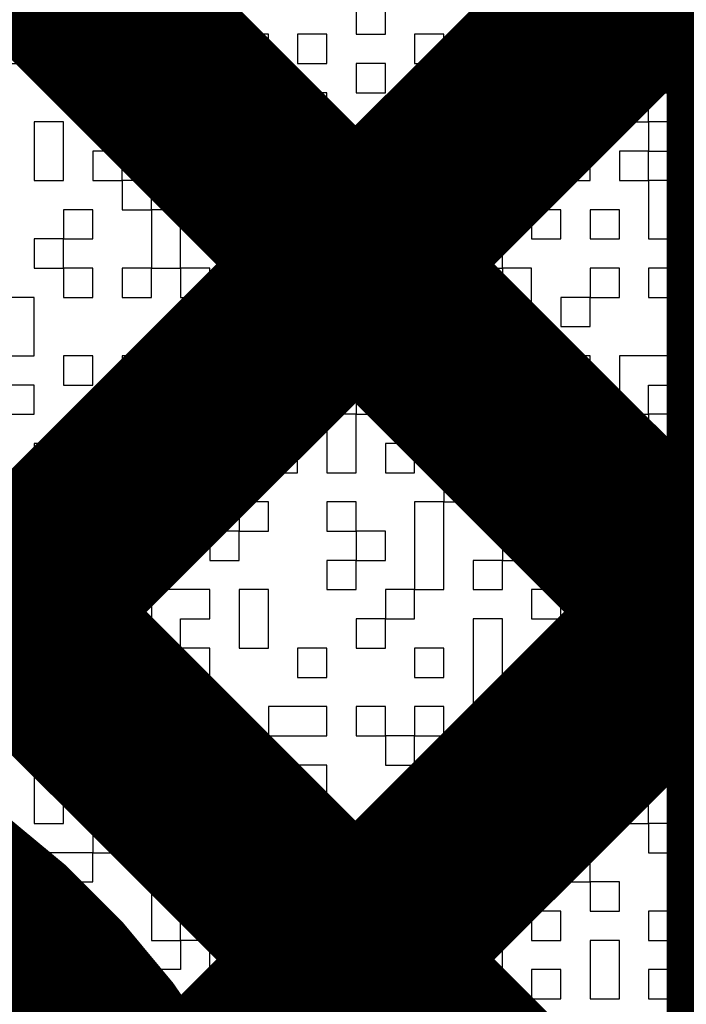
# Model space of a CAD drawing. Header units: millimetres. Extents: x 3.06 to 5.82, y 1.29 to 3.84.
# Tile 71 of 244: x 4.5967 to 4.6238, y 1.8932 to 1.9333. Entities that reach past the tile are written whole.
import ezdxf

# ---------------------------------------------------------------- set-up
doc = ezdxf.new("R2010")
doc.units = ezdxf.units.MM
doc.header["$MEASUREMENT"] = 0
for name, color, linetype in [('BottomLayer', 5, 'Continuous'), ('TopLayer', 1, 'Continuous'), ('TopOverlay', 2, 'Continuous')]:
    doc.layers.add(name, color=color, linetype=linetype)

msp = doc.modelspace()

# ---------------------------------------------------------------- linework, layer by layer
at = {"layer": 'BottomLayer', "const_width": 0.008}
for points in [[(4.548786, 1.956598), (5.014384, 1.491)], [(4.565, 1.906278), (4.615321, 1.956598)], [(4.57707, 1.956598), (5.022308, 1.511361)], [(4.587413, 1.900406), (4.643605, 1.956598)], [(4.602187, 1.886896), (4.671889, 1.956598)], [(4.605355, 1.956598), (5.032078, 1.529875)]]:
    msp.add_lwpolyline(points, dxfattribs=at)
msp.add_lwpolyline([(4.575, 1.903, -0.414214), (4.606, 1.872)], format="xyb", dxfattribs=at)
at = {"layer": 'TopLayer', "const_width": 0.008}
for points in [[(4.583953, 1.978), (4.627, 1.934953)], [(4.627, 1.857113), (4.627, 1.971887)], [(4.577984, 1.919262), (4.627, 1.968278)], [(4.577984, 1.955684), (4.627, 1.906669)], [(4.588102, 1.901095), (4.627, 1.939993)], [(4.577984, 1.9274), (4.627, 1.878384)], [(4.602534, 1.887243), (4.627, 1.911709)]]:
    msp.add_lwpolyline(points, dxfattribs=at)
at = {"layer": 'TopLayer', "const_width": 0.004}
for points in [[(4.625, 1.934953, 1), (4.629, 1.934953, 1)], [(4.625, 1.911709, 1), (4.629, 1.911709, 1)], [(4.625, 1.906669, 1), (4.629, 1.906669, 1)]]:
    msp.add_lwpolyline(points, format="xyb", close=True, dxfattribs=at)
at = {"layer": 'TopLayer', "const_width": 0.008}
msp.add_lwpolyline([(4.575, 1.904, -0.414214), (4.606, 1.873)], format="xyb", dxfattribs=at)
at = {"layer": 'TopOverlay'}
for p, q in [((4.597284, 1.932689), (4.597284, 1.933878)), ((4.610366, 1.933878), (4.610366, 1.932689)), ((4.611556, 1.932689), (4.611556, 1.933878)), ((4.616313, 1.933878), (4.616313, 1.932689)), ((4.618691, 1.932689), (4.618691, 1.933878)), ((4.61988, 1.933878), (4.61988, 1.932689)), ((4.62107, 1.932689), (4.62107, 1.933878)), ((4.622259, 1.933878), (4.622259, 1.932689)), ((4.597284, 1.931499), (4.597284, 1.932689)), ((4.602042, 1.932689), (4.600852, 1.932689)), ((4.600852, 1.932689), (4.600852, 1.931499)), ((4.602042, 1.931499), (4.602042, 1.932689)), ((4.606799, 1.932689), (4.605609, 1.932689)), ((4.605609, 1.932689), (4.605609, 1.931499)), ((4.606799, 1.931499), (4.606799, 1.932689)), ((4.609177, 1.932689), (4.607988, 1.932689)), ((4.607988, 1.932689), (4.607988, 1.931499)), ((4.609177, 1.931499), (4.609177, 1.932689)), ((4.610366, 1.932689), (4.611556, 1.932689)), ((4.613934, 1.932689), (4.612745, 1.932689)), ((4.612745, 1.932689), (4.612745, 1.931499)), ((4.613934, 1.931499), (4.613934, 1.932689)), ((4.616313, 1.932689), (4.615123, 1.932689)), ((4.615123, 1.932689), (4.615123, 1.931499)), ((4.616313, 1.932689), (4.618691, 1.932689)), ((4.616313, 1.931499), (4.616313, 1.932689)), ((4.61988, 1.932689), (4.62107, 1.932689)), ((4.62107, 1.932689), (4.62107, 1.931499)), ((4.622259, 1.932689), (4.62107, 1.932689)), ((4.622259, 1.932689), (4.624637, 1.932689)), ((4.622259, 1.931499), (4.622259, 1.932689)), ((4.596095, 1.931499), (4.597284, 1.931499)), ((4.600852, 1.931499), (4.599663, 1.931499)), ((4.599663, 1.931499), (4.599663, 1.93031)), ((4.600852, 1.931499), (4.602042, 1.931499)), ((4.600852, 1.93031), (4.600852, 1.931499)), ((4.605609, 1.931499), (4.60442, 1.931499)), ((4.60442, 1.931499), (4.60442, 1.93031)), ((4.605609, 1.931499), (4.606799, 1.931499)), ((4.605609, 1.93031), (4.605609, 1.931499)), ((4.607988, 1.931499), (4.609177, 1.931499)), ((4.611556, 1.931499), (4.610366, 1.931499)), ((4.610366, 1.931499), (4.610366, 1.93031)), ((4.611556, 1.93031), (4.611556, 1.931499)), ((4.612745, 1.931499), (4.613934, 1.931499)), ((4.615123, 1.931499), (4.616313, 1.931499)), ((4.61988, 1.931499), (4.618691, 1.931499)), ((4.618691, 1.931499), (4.618691, 1.93031)), ((4.61988, 1.93031), (4.61988, 1.931499)), ((4.62107, 1.931499), (4.622259, 1.931499)), ((4.622259, 1.931499), (4.622259, 1.93031)), ((4.623448, 1.931499), (4.622259, 1.931499)), ((4.623448, 1.93031), (4.623448, 1.931499)), ((4.599663, 1.93031), (4.599663, 1.929121)), ((4.600852, 1.929121), (4.600852, 1.93031)), ((4.603231, 1.93031), (4.602042, 1.93031)), ((4.602042, 1.93031), (4.602042, 1.929121)), ((4.603231, 1.929121), (4.603231, 1.93031)), ((4.60442, 1.93031), (4.605609, 1.93031)), ((4.609177, 1.93031), (4.606799, 1.93031)), ((4.606799, 1.93031), (4.606799, 1.929121)), ((4.609177, 1.929121), (4.609177, 1.93031)), ((4.610366, 1.93031), (4.611556, 1.93031)), ((4.618691, 1.93031), (4.61988, 1.93031)), ((4.622259, 1.93031), (4.62107, 1.93031)), ((4.62107, 1.93031), (4.62107, 1.929121)), ((4.622259, 1.93031), (4.623448, 1.93031)), ((4.622259, 1.929121), (4.622259, 1.93031)), ((4.598474, 1.929121), (4.597284, 1.929121)), ((4.597284, 1.929121), (4.597284, 1.927932)), ((4.598474, 1.927932), (4.598474, 1.929121)), ((4.599663, 1.929121), (4.600852, 1.929121)), ((4.602042, 1.929121), (4.603231, 1.929121)), ((4.603231, 1.929121), (4.603231, 1.927932)), ((4.60442, 1.929121), (4.603231, 1.929121)), ((4.60442, 1.927932), (4.60442, 1.929121)), ((4.606799, 1.929121), (4.609177, 1.929121)), ((4.612745, 1.929121), (4.611556, 1.929121)), ((4.611556, 1.929121), (4.611556, 1.927932)), ((4.612745, 1.927932), (4.612745, 1.929121)), ((4.616313, 1.929121), (4.613934, 1.929121)), ((4.613934, 1.929121), (4.613934, 1.927932)), ((4.616313, 1.927932), (4.616313, 1.929121)), ((4.618691, 1.929121), (4.617502, 1.929121)), ((4.617502, 1.929121), (4.617502, 1.927932)), ((4.618691, 1.927932), (4.618691, 1.929121)), ((4.62107, 1.929121), (4.622259, 1.929121)), ((4.622259, 1.929121), (4.622259, 1.927932)), ((4.623448, 1.929121), (4.622259, 1.929121)), ((4.623448, 1.927932), (4.623448, 1.929121)), ((4.597284, 1.927932), (4.597284, 1.926742)), ((4.598474, 1.926742), (4.598474, 1.927932)), ((4.600852, 1.927932), (4.599663, 1.927932)), ((4.599663, 1.927932), (4.599663, 1.926742)), ((4.600852, 1.926742), (4.600852, 1.927932)), ((4.603231, 1.927932), (4.60442, 1.927932)), ((4.60442, 1.927932), (4.60442, 1.926742)), ((4.605609, 1.927932), (4.60442, 1.927932)), ((4.605609, 1.926742), (4.605609, 1.927932)), ((4.607988, 1.927932), (4.606799, 1.927932)), ((4.606799, 1.927932), (4.606799, 1.926742)), ((4.607988, 1.926742), (4.607988, 1.927932)), ((4.610366, 1.927932), (4.609177, 1.927932)), ((4.609177, 1.927932), (4.609177, 1.926742)), ((4.610366, 1.926742), (4.610366, 1.927932)), ((4.611556, 1.927932), (4.612745, 1.927932)), ((4.613934, 1.927932), (4.616313, 1.927932)), ((4.617502, 1.927932), (4.618691, 1.927932)), ((4.618691, 1.927932), (4.618691, 1.926742)), ((4.61988, 1.927932), (4.618691, 1.927932)), ((4.61988, 1.926742), (4.61988, 1.927932)), ((4.622259, 1.927932), (4.62107, 1.927932)), ((4.62107, 1.927932), (4.62107, 1.926742)), ((4.622259, 1.927932), (4.623448, 1.927932)), ((4.622259, 1.926742), (4.622259, 1.927932)), ((4.597284, 1.926742), (4.598474, 1.926742)), ((4.599663, 1.926742), (4.600852, 1.926742)), ((4.600852, 1.926742), (4.600852, 1.925553)), ((4.602042, 1.926742), (4.600852, 1.926742)), ((4.602042, 1.925553), (4.602042, 1.926742)), ((4.60442, 1.926742), (4.605609, 1.926742)), ((4.606799, 1.926742), (4.607988, 1.926742)), ((4.609177, 1.926742), (4.610366, 1.926742)), ((4.610366, 1.926742), (4.610366, 1.925553)), ((4.611556, 1.926742), (4.610366, 1.926742)), ((4.611556, 1.925553), (4.611556, 1.926742)), ((4.615123, 1.926742), (4.613934, 1.926742)), ((4.613934, 1.926742), (4.613934, 1.925553)), ((4.615123, 1.925553), (4.615123, 1.926742)), ((4.617502, 1.926742), (4.616313, 1.926742)), ((4.616313, 1.926742), (4.616313, 1.925553)), ((4.617502, 1.925553), (4.617502, 1.926742)), ((4.618691, 1.926742), (4.61988, 1.926742)), ((4.62107, 1.926742), (4.622259, 1.926742)), ((4.622259, 1.926742), (4.622259, 1.925553)), ((4.623448, 1.926742), (4.622259, 1.926742)), ((4.623448, 1.925553), (4.623448, 1.926742)), ((4.599663, 1.925553), (4.598474, 1.925553)), ((4.598474, 1.925553), (4.598474, 1.924364)), ((4.599663, 1.924364), (4.599663, 1.925553)), ((4.600852, 1.925553), (4.602042, 1.925553)), ((4.602042, 1.925553), (4.602042, 1.924364)), ((4.603231, 1.925553), (4.602042, 1.925553)), ((4.603231, 1.924364), (4.603231, 1.925553)), ((4.605609, 1.925553), (4.60442, 1.925553)), ((4.60442, 1.925553), (4.60442, 1.924364)), ((4.605609, 1.924364), (4.605609, 1.925553)), ((4.609177, 1.925553), (4.607988, 1.925553)), ((4.607988, 1.925553), (4.607988, 1.924364)), ((4.609177, 1.924364), (4.609177, 1.925553)), ((4.610366, 1.925553), (4.611556, 1.925553)), ((4.611556, 1.925553), (4.611556, 1.924364)), ((4.612745, 1.925553), (4.611556, 1.925553)), ((4.612745, 1.924364), (4.612745, 1.925553)), ((4.613934, 1.925553), (4.615123, 1.925553)), ((4.616313, 1.925553), (4.617502, 1.925553)), ((4.617502, 1.925553), (4.617502, 1.924364)), ((4.618691, 1.925553), (4.617502, 1.925553)), ((4.618691, 1.924364), (4.618691, 1.925553)), ((4.62107, 1.925553), (4.61988, 1.925553)), ((4.61988, 1.925553), (4.61988, 1.924364)), ((4.62107, 1.924364), (4.62107, 1.925553)), ((4.622259, 1.925553), (4.622259, 1.924364)), ((4.623448, 1.924364), (4.623448, 1.925553)), ((4.598474, 1.924364), (4.597284, 1.924364)), ((4.597284, 1.924364), (4.597284, 1.923175)), ((4.598474, 1.924364), (4.599663, 1.924364)), ((4.598474, 1.923175), (4.598474, 1.924364)), ((4.602042, 1.924364), (4.602042, 1.923175)), ((4.603231, 1.923175), (4.603231, 1.924364)), ((4.60442, 1.924364), (4.605609, 1.924364)), ((4.607988, 1.924364), (4.606799, 1.924364)), ((4.606799, 1.924364), (4.606799, 1.923175)), ((4.607988, 1.924364), (4.609177, 1.924364)), ((4.607988, 1.923175), (4.607988, 1.924364)), ((4.611556, 1.924364), (4.612745, 1.924364)), ((4.612745, 1.924364), (4.612745, 1.923175)), ((4.613934, 1.924364), (4.612745, 1.924364)), ((4.613934, 1.923175), (4.613934, 1.924364)), ((4.616313, 1.924364), (4.615123, 1.924364)), ((4.615123, 1.924364), (4.615123, 1.923175)), ((4.616313, 1.923175), (4.616313, 1.924364)), ((4.617502, 1.924364), (4.618691, 1.924364)), ((4.61988, 1.924364), (4.62107, 1.924364)), ((4.622259, 1.924364), (4.623448, 1.924364)), ((4.597284, 1.923175), (4.598474, 1.923175)), ((4.598474, 1.923175), (4.598474, 1.921985)), ((4.599663, 1.923175), (4.598474, 1.923175)), ((4.599663, 1.921985), (4.599663, 1.923175)), ((4.602042, 1.923175), (4.600852, 1.923175)), ((4.600852, 1.923175), (4.600852, 1.921985)), ((4.602042, 1.923175), (4.603231, 1.923175)), ((4.602042, 1.921985), (4.602042, 1.923175)), ((4.603231, 1.923175), (4.603231, 1.921985)), ((4.60442, 1.923175), (4.603231, 1.923175)), ((4.60442, 1.921985), (4.60442, 1.923175)), ((4.606799, 1.923175), (4.605609, 1.923175)), ((4.605609, 1.923175), (4.605609, 1.921985)), ((4.606799, 1.923175), (4.607988, 1.923175)), ((4.606799, 1.921985), (4.606799, 1.923175)), ((4.607988, 1.923175), (4.607988, 1.921985)), ((4.610366, 1.923175), (4.607988, 1.923175)), ((4.610366, 1.921985), (4.610366, 1.923175)), ((4.612745, 1.923175), (4.611556, 1.923175)), ((4.611556, 1.923175), (4.611556, 1.921985)), ((4.612745, 1.923175), (4.613934, 1.923175)), ((4.612745, 1.921985), (4.612745, 1.923175)), ((4.615123, 1.923175), (4.616313, 1.923175)), ((4.616313, 1.923175), (4.616313, 1.921985)), ((4.617502, 1.923175), (4.616313, 1.923175)), ((4.617502, 1.921985), (4.617502, 1.923175)), ((4.62107, 1.923175), (4.61988, 1.923175)), ((4.61988, 1.923175), (4.61988, 1.921985)), ((4.62107, 1.921985), (4.62107, 1.923175)), ((4.623448, 1.923175), (4.622259, 1.923175)), ((4.622259, 1.923175), (4.622259, 1.921985)), ((4.623448, 1.921985), (4.623448, 1.923175)), ((4.597284, 1.921985), (4.596095, 1.921985)), ((4.597284, 1.920796), (4.597284, 1.921985)), ((4.598474, 1.921985), (4.599663, 1.921985)), ((4.600852, 1.921985), (4.602042, 1.921985)), ((4.603231, 1.921985), (4.60442, 1.921985)), ((4.605609, 1.921985), (4.606799, 1.921985)), ((4.607988, 1.921985), (4.610366, 1.921985)), ((4.611556, 1.921985), (4.612745, 1.921985)), ((4.612745, 1.921985), (4.612745, 1.920796)), ((4.613934, 1.921985), (4.612745, 1.921985)), ((4.613934, 1.920796), (4.613934, 1.921985)), ((4.616313, 1.921985), (4.616313, 1.920796)), ((4.617502, 1.920796), (4.617502, 1.921985)), ((4.61988, 1.921985), (4.618691, 1.921985)), ((4.618691, 1.921985), (4.618691, 1.920796)), ((4.61988, 1.921985), (4.62107, 1.921985)), ((4.61988, 1.920796), (4.61988, 1.921985)), ((4.622259, 1.921985), (4.623448, 1.921985)), ((4.597284, 1.919607), (4.597284, 1.920796)), ((4.605609, 1.920796), (4.60442, 1.920796)), ((4.60442, 1.920796), (4.60442, 1.919607)), ((4.605609, 1.919607), (4.605609, 1.920796)), ((4.609177, 1.920796), (4.606799, 1.920796)), ((4.606799, 1.920796), (4.606799, 1.919607)), ((4.609177, 1.919607), (4.609177, 1.920796)), ((4.611556, 1.920796), (4.610366, 1.920796)), ((4.610366, 1.920796), (4.610366, 1.919607)), ((4.611556, 1.919607), (4.611556, 1.920796)), ((4.612745, 1.920796), (4.613934, 1.920796)), ((4.616313, 1.920796), (4.615123, 1.920796)), ((4.615123, 1.920796), (4.615123, 1.919607)), ((4.616313, 1.920796), (4.617502, 1.920796)), ((4.616313, 1.919607), (4.616313, 1.920796)), ((4.618691, 1.920796), (4.61988, 1.920796)), ((4.596095, 1.919607), (4.597284, 1.919607)), ((4.599663, 1.919607), (4.598474, 1.919607)), ((4.598474, 1.919607), (4.598474, 1.918418)), ((4.599663, 1.918418), (4.599663, 1.919607)), ((4.602042, 1.919607), (4.600852, 1.919607)), ((4.600852, 1.919607), (4.600852, 1.918418)), ((4.602042, 1.918418), (4.602042, 1.919607)), ((4.60442, 1.919607), (4.605609, 1.919607)), ((4.606799, 1.919607), (4.609177, 1.919607)), ((4.610366, 1.919607), (4.611556, 1.919607)), ((4.613934, 1.919607), (4.612745, 1.919607)), ((4.612745, 1.919607), (4.612745, 1.918418)), ((4.613934, 1.918418), (4.613934, 1.919607)), ((4.615123, 1.919607), (4.616313, 1.919607)), ((4.61988, 1.919607), (4.618691, 1.919607)), ((4.618691, 1.919607), (4.618691, 1.918418)), ((4.61988, 1.918418), (4.61988, 1.919607)), ((4.623448, 1.919607), (4.62107, 1.919607)), ((4.62107, 1.919607), (4.62107, 1.918418)), ((4.623448, 1.918418), (4.623448, 1.919607)), ((4.597284, 1.918418), (4.596095, 1.918418)), ((4.597284, 1.917228), (4.597284, 1.918418)), ((4.598474, 1.918418), (4.599663, 1.918418)), ((4.600852, 1.918418), (4.602042, 1.918418)), ((4.602042, 1.918418), (4.602042, 1.917228)), ((4.603231, 1.918418), (4.602042, 1.918418)), ((4.603231, 1.917228), (4.603231, 1.918418)), ((4.606799, 1.918418), (4.60442, 1.918418)), ((4.60442, 1.918418), (4.60442, 1.917228)), ((4.606799, 1.917228), (4.606799, 1.918418)), ((4.611556, 1.918418), (4.610366, 1.918418)), ((4.610366, 1.918418), (4.610366, 1.917228)), ((4.611556, 1.917228), (4.611556, 1.918418)), ((4.612745, 1.918418), (4.613934, 1.918418)), ((4.618691, 1.918418), (4.618691, 1.917228)), ((4.61988, 1.917228), (4.61988, 1.918418)), ((4.62107, 1.918418), (4.62107, 1.917228)), ((4.622259, 1.917228), (4.622259, 1.918418)), ((4.622259, 1.918418), (4.623448, 1.918418)), ((4.596095, 1.917228), (4.597284, 1.917228)), ((4.600852, 1.917228), (4.599663, 1.917228)), ((4.599663, 1.917228), (4.599663, 1.916039)), ((4.600852, 1.916039), (4.600852, 1.917228)), ((4.602042, 1.917228), (4.603231, 1.917228)), ((4.60442, 1.917228), (4.606799, 1.917228)), ((4.610366, 1.917228), (4.609177, 1.917228)), ((4.609177, 1.917228), (4.609177, 1.916039)), ((4.610366, 1.917228), (4.611556, 1.917228)), ((4.610366, 1.916039), (4.610366, 1.917228)), ((4.615123, 1.917228), (4.613934, 1.917228)), ((4.613934, 1.917228), (4.613934, 1.916039)), ((4.615123, 1.916039), (4.615123, 1.917228)), ((4.617502, 1.917228), (4.616313, 1.917228)), ((4.616313, 1.917228), (4.616313, 1.916039)), ((4.617502, 1.916039), (4.617502, 1.917228)), ((4.618691, 1.917228), (4.61988, 1.917228)), ((4.62107, 1.917228), (4.622259, 1.917228)), ((4.622259, 1.917228), (4.622259, 1.916039)), ((4.623448, 1.917228), (4.622259, 1.917228)), ((4.623448, 1.916039), (4.623448, 1.917228)), ((4.598474, 1.916039), (4.597284, 1.916039)), ((4.597284, 1.916039), (4.597284, 1.91485)), ((4.598474, 1.91485), (4.598474, 1.916039)), ((4.599663, 1.916039), (4.599663, 1.91485)), ((4.600852, 1.91485), (4.600852, 1.916039)), ((4.603231, 1.916039), (4.602042, 1.916039)), ((4.602042, 1.916039), (4.602042, 1.91485)), ((4.603231, 1.91485), (4.603231, 1.916039)), ((4.607988, 1.916039), (4.606799, 1.916039)), ((4.606799, 1.916039), (4.606799, 1.91485)), ((4.607988, 1.91485), (4.607988, 1.916039)), ((4.609177, 1.916039), (4.609177, 1.91485)), ((4.610366, 1.91485), (4.610366, 1.916039)), ((4.612745, 1.916039), (4.611556, 1.916039)), ((4.611556, 1.916039), (4.611556, 1.91485)), ((4.612745, 1.91485), (4.612745, 1.916039)), ((4.613934, 1.916039), (4.615123, 1.916039)), ((4.616313, 1.916039), (4.617502, 1.916039)), ((4.622259, 1.916039), (4.62107, 1.916039)), ((4.62107, 1.916039), (4.62107, 1.91485)), ((4.622259, 1.916039), (4.623448, 1.916039)), ((4.622259, 1.91485), (4.622259, 1.916039)), ((4.597284, 1.91485), (4.598474, 1.91485)), ((4.599663, 1.91485), (4.599663, 1.91366)), ((4.600852, 1.91366), (4.600852, 1.91485)), ((4.602042, 1.91485), (4.603231, 1.91485)), ((4.603231, 1.91485), (4.603231, 1.91366)), ((4.60442, 1.91485), (4.603231, 1.91485)), ((4.60442, 1.91366), (4.60442, 1.91485)), ((4.606799, 1.91485), (4.607988, 1.91485)), ((4.609177, 1.91485), (4.610366, 1.91485)), ((4.611556, 1.91485), (4.612745, 1.91485)), ((4.615123, 1.91485), (4.613934, 1.91485)), ((4.613934, 1.91485), (4.613934, 1.91366)), ((4.615123, 1.91366), (4.615123, 1.91485)), ((4.618691, 1.91485), (4.616313, 1.91485)), ((4.616313, 1.91485), (4.616313, 1.91366)), ((4.618691, 1.91366), (4.618691, 1.91485)), ((4.62107, 1.91485), (4.622259, 1.91485)), ((4.622259, 1.91485), (4.622259, 1.91366)), ((4.623448, 1.91485), (4.622259, 1.91485)), ((4.623448, 1.91366), (4.623448, 1.91485)), ((4.598474, 1.91366), (4.597284, 1.91366)), ((4.597284, 1.91366), (4.597284, 1.912471)), ((4.598474, 1.912471), (4.598474, 1.91366)), ((4.599663, 1.91366), (4.600852, 1.91366)), ((4.603231, 1.91366), (4.60442, 1.91366)), ((4.606799, 1.91366), (4.605609, 1.91366)), ((4.605609, 1.91366), (4.605609, 1.912471)), ((4.606799, 1.912471), (4.606799, 1.91366)), ((4.610366, 1.91366), (4.609177, 1.91366)), ((4.609177, 1.91366), (4.609177, 1.912471)), ((4.610366, 1.912471), (4.610366, 1.91366)), ((4.613934, 1.91366), (4.612745, 1.91366)), ((4.612745, 1.91366), (4.612745, 1.912471)), ((4.613934, 1.91366), (4.615123, 1.91366)), ((4.613934, 1.912471), (4.613934, 1.91366)), ((4.616313, 1.91366), (4.618691, 1.91366)), ((4.622259, 1.91366), (4.62107, 1.91366)), ((4.62107, 1.91366), (4.62107, 1.912471)), ((4.623448, 1.912471), (4.623448, 1.91366)), ((4.597284, 1.912471), (4.598474, 1.912471)), ((4.600852, 1.912471), (4.599663, 1.912471)), ((4.599663, 1.912471), (4.599663, 1.911282)), ((4.600852, 1.911282), (4.600852, 1.912471)), ((4.603231, 1.912471), (4.602042, 1.912471)), ((4.602042, 1.912471), (4.602042, 1.911282)), ((4.603231, 1.911282), (4.603231, 1.912471)), ((4.605609, 1.912471), (4.60442, 1.912471)), ((4.60442, 1.912471), (4.60442, 1.911282)), ((4.605609, 1.912471), (4.606799, 1.912471)), ((4.605609, 1.911282), (4.605609, 1.912471)), ((4.609177, 1.912471), (4.610366, 1.912471)), ((4.610366, 1.912471), (4.610366, 1.911282)), ((4.611556, 1.912471), (4.610366, 1.912471)), ((4.611556, 1.911282), (4.611556, 1.912471)), ((4.612745, 1.912471), (4.612745, 1.911282)), ((4.613934, 1.911282), (4.613934, 1.912471)), ((4.617502, 1.912471), (4.616313, 1.912471)), ((4.616313, 1.912471), (4.616313, 1.911282)), ((4.617502, 1.911282), (4.617502, 1.912471)), ((4.61988, 1.912471), (4.618691, 1.912471)), ((4.618691, 1.912471), (4.618691, 1.911282)), ((4.61988, 1.911282), (4.61988, 1.912471)), ((4.62107, 1.912471), (4.623448, 1.912471)), ((4.597284, 1.911282), (4.596095, 1.911282)), ((4.597284, 1.910093), (4.597284, 1.911282)), ((4.599663, 1.911282), (4.600852, 1.911282)), ((4.602042, 1.911282), (4.603231, 1.911282)), ((4.60442, 1.911282), (4.605609, 1.911282)), ((4.610366, 1.911282), (4.609177, 1.911282)), ((4.609177, 1.911282), (4.609177, 1.910093)), ((4.610366, 1.911282), (4.611556, 1.911282)), ((4.610366, 1.910093), (4.610366, 1.911282)), ((4.612745, 1.911282), (4.612745, 1.910093)), ((4.613934, 1.910093), (4.613934, 1.911282)), ((4.616313, 1.911282), (4.615123, 1.911282)), ((4.615123, 1.911282), (4.615123, 1.910093)), ((4.616313, 1.911282), (4.617502, 1.911282)), ((4.616313, 1.910093), (4.616313, 1.911282)), ((4.618691, 1.911282), (4.61988, 1.911282)), ((4.624637, 1.911282), (4.623448, 1.911282)), ((4.623448, 1.911282), (4.623448, 1.910093)), ((4.596095, 1.910093), (4.597284, 1.910093)), ((4.600852, 1.910093), (4.599663, 1.910093)), ((4.599663, 1.910093), (4.599663, 1.908904)), ((4.600852, 1.908904), (4.600852, 1.910093)), ((4.60442, 1.910093), (4.602042, 1.910093)), ((4.602042, 1.910093), (4.602042, 1.908904)), ((4.60442, 1.908904), (4.60442, 1.910093)), ((4.606799, 1.910093), (4.605609, 1.910093)), ((4.605609, 1.910093), (4.605609, 1.908904)), ((4.606799, 1.908904), (4.606799, 1.910093)), ((4.609177, 1.910093), (4.610366, 1.910093)), ((4.612745, 1.910093), (4.611556, 1.910093)), ((4.611556, 1.910093), (4.611556, 1.908904)), ((4.612745, 1.910093), (4.613934, 1.910093)), ((4.612745, 1.908904), (4.612745, 1.910093)), ((4.615123, 1.910093), (4.616313, 1.910093)), ((4.618691, 1.910093), (4.617502, 1.910093)), ((4.617502, 1.910093), (4.617502, 1.908904)), ((4.618691, 1.908904), (4.618691, 1.910093)), ((4.62107, 1.910093), (4.61988, 1.910093)), ((4.61988, 1.910093), (4.61988, 1.908904)), ((4.62107, 1.908904), (4.62107, 1.910093)), ((4.623448, 1.910093), (4.624637, 1.910093)), ((4.599663, 1.908904), (4.599663, 1.907714)), ((4.600852, 1.907714), (4.600852, 1.908904)), ((4.602042, 1.908904), (4.602042, 1.907714)), ((4.603231, 1.907714), (4.603231, 1.908904)), ((4.603231, 1.908904), (4.60442, 1.908904)), ((4.605609, 1.908904), (4.605609, 1.907714)), ((4.606799, 1.907714), (4.606799, 1.908904)), ((4.611556, 1.908904), (4.610366, 1.908904)), ((4.610366, 1.908904), (4.610366, 1.907714)), ((4.611556, 1.908904), (4.612745, 1.908904)), ((4.611556, 1.907714), (4.611556, 1.908904)), ((4.616313, 1.908904), (4.615123, 1.908904)), ((4.615123, 1.908904), (4.615123, 1.907714)), ((4.616313, 1.907714), (4.616313, 1.908904)), ((4.617502, 1.908904), (4.618691, 1.908904)), ((4.61988, 1.908904), (4.62107, 1.908904)), ((4.62107, 1.908904), (4.62107, 1.907714)), ((4.623448, 1.908904), (4.62107, 1.908904)), ((4.623448, 1.907714), (4.623448, 1.908904)), ((4.598474, 1.907714), (4.597284, 1.907714)), ((4.597284, 1.907714), (4.597284, 1.906525)), ((4.598474, 1.906525), (4.598474, 1.907714)), ((4.599663, 1.907714), (4.600852, 1.907714)), ((4.602042, 1.907714), (4.603231, 1.907714)), ((4.603231, 1.907714), (4.603231, 1.906525)), ((4.60442, 1.907714), (4.603231, 1.907714)), ((4.60442, 1.906525), (4.60442, 1.907714)), ((4.605609, 1.907714), (4.606799, 1.907714)), ((4.609177, 1.907714), (4.607988, 1.907714)), ((4.607988, 1.907714), (4.607988, 1.906525)), ((4.609177, 1.906525), (4.609177, 1.907714)), ((4.610366, 1.907714), (4.611556, 1.907714)), ((4.613934, 1.907714), (4.612745, 1.907714)), ((4.612745, 1.907714), (4.612745, 1.906525)), ((4.613934, 1.906525), (4.613934, 1.907714)), ((4.615123, 1.907714), (4.615123, 1.906525)), ((4.616313, 1.906525), (4.616313, 1.907714)), ((4.618691, 1.907714), (4.617502, 1.907714)), ((4.617502, 1.907714), (4.617502, 1.906525)), ((4.618691, 1.906525), (4.618691, 1.907714)), ((4.62107, 1.907714), (4.623448, 1.907714)), ((4.597284, 1.906525), (4.598474, 1.906525)), ((4.603231, 1.906525), (4.602042, 1.906525)), ((4.602042, 1.906525), (4.602042, 1.905336)), ((4.60442, 1.905336), (4.60442, 1.906525)), ((4.607988, 1.906525), (4.609177, 1.906525)), ((4.612745, 1.906525), (4.613934, 1.906525)), ((4.615123, 1.906525), (4.615123, 1.905336)), ((4.616313, 1.905336), (4.616313, 1.906525)), ((4.617502, 1.906525), (4.618691, 1.906525)), ((4.62107, 1.906525), (4.61988, 1.906525)), ((4.61988, 1.906525), (4.61988, 1.905336)), ((4.62107, 1.905336), (4.62107, 1.906525)), ((4.623448, 1.906525), (4.622259, 1.906525)), ((4.622259, 1.906525), (4.622259, 1.905336)), ((4.623448, 1.905336), (4.623448, 1.906525)), ((4.599663, 1.905336), (4.597284, 1.905336)), ((4.597284, 1.905336), (4.597284, 1.904146)), ((4.599663, 1.904146), (4.599663, 1.905336)), ((4.602042, 1.905336), (4.60442, 1.905336)), ((4.609177, 1.905336), (4.606799, 1.905336)), ((4.606799, 1.905336), (4.606799, 1.904146)), ((4.609177, 1.904146), (4.609177, 1.905336)), ((4.611556, 1.905336), (4.610366, 1.905336)), ((4.610366, 1.905336), (4.610366, 1.904146)), ((4.611556, 1.904146), (4.611556, 1.905336)), ((4.613934, 1.905336), (4.612745, 1.905336)), ((4.612745, 1.905336), (4.612745, 1.904146)), ((4.613934, 1.904146), (4.613934, 1.905336)), ((4.615123, 1.905336), (4.616313, 1.905336)), ((4.61988, 1.905336), (4.618691, 1.905336)), ((4.618691, 1.905336), (4.618691, 1.904146)), ((4.61988, 1.905336), (4.62107, 1.905336)), ((4.61988, 1.904146), (4.61988, 1.905336)), ((4.622259, 1.905336), (4.623448, 1.905336)), ((4.597284, 1.904146), (4.599663, 1.904146)), ((4.60442, 1.904146), (4.602042, 1.904146)), ((4.602042, 1.904146), (4.602042, 1.902957)), ((4.60442, 1.902957), (4.60442, 1.904146)), ((4.606799, 1.904146), (4.605609, 1.904146)), ((4.605609, 1.904146), (4.605609, 1.902957)), ((4.606799, 1.904146), (4.609177, 1.904146)), ((4.606799, 1.902957), (4.606799, 1.904146)), ((4.610366, 1.904146), (4.611556, 1.904146)), ((4.611556, 1.904146), (4.611556, 1.902957)), ((4.612745, 1.904146), (4.611556, 1.904146)), ((4.612745, 1.904146), (4.613934, 1.904146)), ((4.612745, 1.902957), (4.612745, 1.904146)), ((4.613934, 1.904146), (4.613934, 1.902957)), ((4.615123, 1.904146), (4.613934, 1.904146)), ((4.615123, 1.902957), (4.615123, 1.904146)), ((4.617502, 1.904146), (4.616313, 1.904146)), ((4.616313, 1.904146), (4.616313, 1.902957)), ((4.617502, 1.902957), (4.617502, 1.904146)), ((4.618691, 1.904146), (4.61988, 1.904146)), ((4.625827, 1.904146), (4.623448, 1.904146)), ((4.623448, 1.904146), (4.623448, 1.902957)), ((4.598474, 1.902957), (4.597284, 1.902957)), ((4.597284, 1.902957), (4.597284, 1.901768)), ((4.598474, 1.901768), (4.598474, 1.902957)), ((4.600852, 1.902957), (4.599663, 1.902957)), ((4.599663, 1.902957), (4.599663, 1.901768)), ((4.600852, 1.901768), (4.600852, 1.902957)), ((4.602042, 1.902957), (4.60442, 1.902957)), ((4.605609, 1.902957), (4.606799, 1.902957)), ((4.609177, 1.902957), (4.607988, 1.902957)), ((4.607988, 1.902957), (4.607988, 1.901768)), ((4.609177, 1.901768), (4.609177, 1.902957)), ((4.611556, 1.902957), (4.612745, 1.902957)), ((4.613934, 1.902957), (4.615123, 1.902957)), ((4.616313, 1.902957), (4.617502, 1.902957)), ((4.61988, 1.902957), (4.618691, 1.902957)), ((4.618691, 1.902957), (4.618691, 1.901768)), ((4.61988, 1.901768), (4.61988, 1.902957)), ((4.622259, 1.902957), (4.62107, 1.902957)), ((4.62107, 1.902957), (4.62107, 1.901768)), ((4.622259, 1.901768), (4.622259, 1.902957)), ((4.623448, 1.902957), (4.625827, 1.902957)), ((4.597284, 1.901768), (4.597284, 1.900579)), ((4.598474, 1.900579), (4.598474, 1.901768)), ((4.599663, 1.901768), (4.600852, 1.901768)), ((4.606799, 1.901768), (4.605609, 1.901768)), ((4.605609, 1.901768), (4.605609, 1.900579)), ((4.606799, 1.900579), (4.606799, 1.901768)), ((4.607988, 1.901768), (4.607988, 1.900579)), ((4.609177, 1.900579), (4.609177, 1.901768)), ((4.612745, 1.901768), (4.611556, 1.901768)), ((4.611556, 1.901768), (4.611556, 1.900579)), ((4.612745, 1.900579), (4.612745, 1.901768)), ((4.618691, 1.901768), (4.618691, 1.900579)), ((4.61988, 1.900579), (4.61988, 1.901768)), ((4.62107, 1.901768), (4.62107, 1.900579)), ((4.622259, 1.900579), (4.622259, 1.901768)), ((4.597284, 1.900579), (4.598474, 1.900579)), ((4.600852, 1.900579), (4.599663, 1.900579)), ((4.599663, 1.900579), (4.599663, 1.89939)), ((4.600852, 1.89939), (4.600852, 1.900579)), ((4.60442, 1.900579), (4.602042, 1.900579)), ((4.602042, 1.900579), (4.602042, 1.89939)), ((4.60442, 1.89939), (4.60442, 1.900579)), ((4.605609, 1.900579), (4.606799, 1.900579)), ((4.607988, 1.900579), (4.609177, 1.900579)), ((4.611556, 1.900579), (4.611556, 1.89939)), ((4.612745, 1.89939), (4.612745, 1.900579)), ((4.615123, 1.900579), (4.613934, 1.900579)), ((4.613934, 1.900579), (4.613934, 1.89939)), ((4.615123, 1.89939), (4.615123, 1.900579)), ((4.617502, 1.900579), (4.616313, 1.900579)), ((4.616313, 1.900579), (4.616313, 1.89939)), ((4.617502, 1.89939), (4.617502, 1.900579)), ((4.618691, 1.900579), (4.61988, 1.900579)), ((4.62107, 1.900579), (4.622259, 1.900579)), ((4.622259, 1.900579), (4.622259, 1.89939)), ((4.623448, 1.900579), (4.622259, 1.900579)), ((4.623448, 1.89939), (4.623448, 1.900579)), ((4.599663, 1.89939), (4.597284, 1.89939)), ((4.597284, 1.89939), (4.597284, 1.8982)), ((4.599663, 1.89939), (4.600852, 1.89939)), ((4.599663, 1.8982), (4.599663, 1.89939)), ((4.602042, 1.89939), (4.60442, 1.89939)), ((4.609177, 1.89939), (4.606799, 1.89939)), ((4.606799, 1.89939), (4.606799, 1.8982)), ((4.609177, 1.8982), (4.609177, 1.89939)), ((4.611556, 1.89939), (4.610366, 1.89939)), ((4.610366, 1.89939), (4.610366, 1.8982)), ((4.611556, 1.89939), (4.612745, 1.89939)), ((4.611556, 1.8982), (4.611556, 1.89939)), ((4.612745, 1.89939), (4.612745, 1.8982)), ((4.613934, 1.89939), (4.612745, 1.89939)), ((4.613934, 1.89939), (4.615123, 1.89939)), ((4.613934, 1.8982), (4.613934, 1.89939)), ((4.616313, 1.89939), (4.617502, 1.89939)), ((4.61988, 1.89939), (4.618691, 1.89939)), ((4.618691, 1.89939), (4.618691, 1.8982)), ((4.61988, 1.8982), (4.61988, 1.89939)), ((4.622259, 1.89939), (4.623448, 1.89939)), ((4.623448, 1.89939), (4.623448, 1.8982)), ((4.624637, 1.89939), (4.623448, 1.89939)), ((4.597284, 1.8982), (4.599663, 1.8982)), ((4.60442, 1.8982), (4.602042, 1.8982)), ((4.602042, 1.8982), (4.602042, 1.897011)), ((4.60442, 1.897011), (4.60442, 1.8982)), ((4.606799, 1.8982), (4.609177, 1.8982)), ((4.610366, 1.8982), (4.611556, 1.8982)), ((4.612745, 1.8982), (4.613934, 1.8982)), ((4.617502, 1.8982), (4.616313, 1.8982)), ((4.616313, 1.8982), (4.616313, 1.897011)), ((4.617502, 1.897011), (4.617502, 1.8982)), ((4.618691, 1.8982), (4.61988, 1.8982)), ((4.61988, 1.8982), (4.61988, 1.897011)), ((4.62107, 1.8982), (4.61988, 1.8982)), ((4.62107, 1.897011), (4.62107, 1.8982)), ((4.623448, 1.8982), (4.624637, 1.8982)), ((4.598474, 1.897011), (4.597284, 1.897011)), ((4.597284, 1.897011), (4.597284, 1.895822)), ((4.598474, 1.895822), (4.598474, 1.897011)), ((4.602042, 1.897011), (4.602042, 1.895822)), ((4.603231, 1.895822), (4.603231, 1.897011)), ((4.603231, 1.897011), (4.60442, 1.897011)), ((4.609177, 1.897011), (4.607988, 1.897011)), ((4.607988, 1.897011), (4.607988, 1.895822)), ((4.609177, 1.895822), (4.609177, 1.897011)), ((4.611556, 1.897011), (4.610366, 1.897011)), ((4.610366, 1.897011), (4.610366, 1.895822)), ((4.611556, 1.895822), (4.611556, 1.897011)), ((4.615123, 1.897011), (4.612745, 1.897011)), ((4.612745, 1.897011), (4.612745, 1.895822)), ((4.615123, 1.895822), (4.615123, 1.897011)), ((4.616313, 1.897011), (4.617502, 1.897011)), ((4.617502, 1.897011), (4.617502, 1.895822)), ((4.618691, 1.897011), (4.617502, 1.897011)), ((4.618691, 1.895822), (4.618691, 1.897011)), ((4.61988, 1.897011), (4.62107, 1.897011)), ((4.623448, 1.897011), (4.622259, 1.897011)), ((4.622259, 1.897011), (4.622259, 1.895822)), ((4.623448, 1.895822), (4.623448, 1.897011)), ((4.597284, 1.895822), (4.598474, 1.895822)), ((4.600852, 1.895822), (4.599663, 1.895822)), ((4.599663, 1.895822), (4.599663, 1.894632)), ((4.600852, 1.894632), (4.600852, 1.895822)), ((4.602042, 1.895822), (4.603231, 1.895822)), ((4.603231, 1.895822), (4.603231, 1.894632)), ((4.60442, 1.895822), (4.603231, 1.895822)), ((4.60442, 1.894632), (4.60442, 1.895822)), ((4.606799, 1.895822), (4.605609, 1.895822)), ((4.605609, 1.895822), (4.605609, 1.894632)), ((4.606799, 1.894632), (4.606799, 1.895822)), ((4.607988, 1.895822), (4.609177, 1.895822)), ((4.610366, 1.895822), (4.611556, 1.895822)), ((4.612745, 1.895822), (4.615123, 1.895822)), ((4.615123, 1.895822), (4.615123, 1.894632)), ((4.616313, 1.895822), (4.615123, 1.895822)), ((4.616313, 1.894632), (4.616313, 1.895822)), ((4.617502, 1.895822), (4.618691, 1.895822)), ((4.62107, 1.895822), (4.61988, 1.895822)), ((4.61988, 1.895822), (4.61988, 1.894632)), ((4.62107, 1.894632), (4.62107, 1.895822)), ((4.622259, 1.895822), (4.623448, 1.895822)), ((4.599663, 1.894632), (4.599663, 1.893443)), ((4.600852, 1.893443), (4.600852, 1.894632)), ((4.603231, 1.894632), (4.602042, 1.894632)), ((4.602042, 1.894632), (4.602042, 1.893443)), ((4.60442, 1.893443), (4.60442, 1.894632)), ((4.605609, 1.894632), (4.605609, 1.893443)), ((4.606799, 1.893443), (4.606799, 1.894632)), ((4.612745, 1.894632), (4.611556, 1.894632)), ((4.611556, 1.894632), (4.611556, 1.893443)), ((4.612745, 1.893443), (4.612745, 1.894632)), ((4.615123, 1.894632), (4.616313, 1.894632)), ((4.618691, 1.894632), (4.617502, 1.894632)), ((4.617502, 1.894632), (4.617502, 1.893443)), ((4.618691, 1.893443), (4.618691, 1.894632)), ((4.61988, 1.894632), (4.61988, 1.893443)), ((4.62107, 1.893443), (4.62107, 1.894632)), ((4.623448, 1.894632), (4.622259, 1.894632)), ((4.622259, 1.894632), (4.622259, 1.893443)), ((4.623448, 1.893443), (4.623448, 1.894632)), ((4.597284, 1.893443), (4.596095, 1.893443)), ((4.597284, 1.892254), (4.597284, 1.893443)), ((4.599663, 1.893443), (4.600852, 1.893443)), ((4.602042, 1.893443), (4.60442, 1.893443)), ((4.605609, 1.893443), (4.606799, 1.893443)), ((4.610366, 1.893443), (4.609177, 1.893443)), ((4.609177, 1.893443), (4.609177, 1.892254)), ((4.610366, 1.892254), (4.610366, 1.893443)), ((4.611556, 1.893443), (4.612745, 1.893443)), ((4.612745, 1.893443), (4.612745, 1.892254)), ((4.613934, 1.893443), (4.612745, 1.893443)), ((4.613934, 1.892254), (4.613934, 1.893443)), ((4.616313, 1.893443), (4.615123, 1.893443)), ((4.615123, 1.893443), (4.615123, 1.892254)), ((4.616313, 1.892254), (4.616313, 1.893443)), ((4.617502, 1.893443), (4.618691, 1.893443)), ((4.61988, 1.893443), (4.62107, 1.893443)), ((4.622259, 1.893443), (4.623448, 1.893443))]:
    msp.add_line(p, q, dxfattribs=at)

doc.saveas('drawing.dxf')
